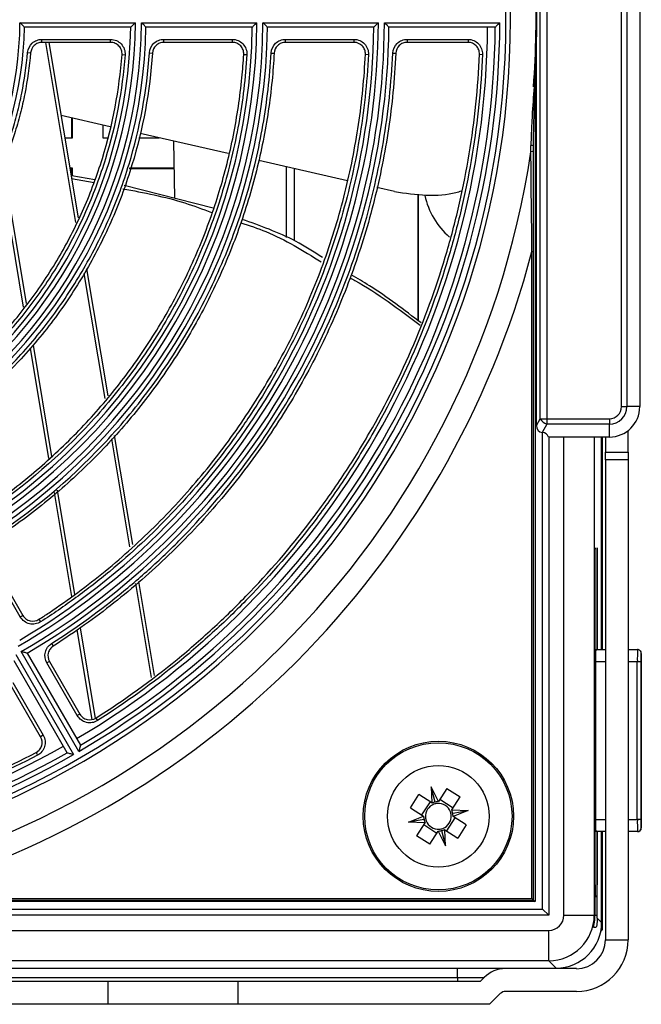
# Model space of a CAD drawing. Header units: millimetres. Extents: x 156 to 887, y -58 to 920.
# Tile 15 of 118: x 627 to 647, y 87 to 119. Entities that reach past the tile are written whole.
import ezdxf

# ---------------------------------------------------------------- set-up
doc = ezdxf.new("R2010")
doc.units = ezdxf.units.MM

msp = doc.modelspace()

# ---------------------------------------------------------------- linework, layer by layer
at = {"color": 7, "linetype": 'Continuous', "lineweight": 25}
for p, q in [((644.098, 106.304), (644.098, 132.601)), ((644.317, 132.601), (644.317, 106.304)), ((646.772, 106.701), (646.772, 132.205)), ((646.949, 132.205), (646.949, 106.701)), ((647.375, 132.205), (647.375, 106.701)), ((626.966, 119.352), (630.766, 119.352)), ((630.615, 119.202), (627.114, 119.202)), ((630.966, 119.352), (634.767, 119.352)), ((634.615, 119.202), (631.115, 119.202)), ((634.967, 119.352), (638.767, 119.352)), ((638.615, 119.202), (635.115, 119.202)), ((638.967, 119.352), (642.767, 119.352)), ((642.616, 119.202), (639.116, 119.202)), ((627.691, 118.704), (627.691, 118.804)), ((627.691, 118.804), (629.952, 118.804)), ((629.952, 118.704), (629.952, 118.804)), ((631.702, 118.704), (631.702, 118.804)), ((631.702, 118.804), (633.961, 118.804)), ((633.961, 118.704), (633.961, 118.804)), ((635.71, 118.804), (637.966, 118.804)), ((635.71, 118.704), (635.71, 118.804)), ((637.966, 118.704), (637.966, 118.804)), ((639.715, 118.804), (641.72, 118.804)), ((639.715, 118.804), (639.715, 118.704)), ((641.72, 118.804), (641.72, 118.704)), ((629.952, 118.704), (627.691, 118.704)), ((627.921, 118.704), (628.881, 112.921)), ((633.961, 118.704), (631.702, 118.704)), ((637.966, 118.704), (635.71, 118.704)), ((641.72, 118.704), (639.715, 118.704)), ((627.218, 118.37), (627.317, 118.361)), ((630.326, 118.301), (630.425, 118.293)), ((631.229, 118.36), (631.328, 118.354)), ((634.335, 118.307), (634.435, 118.301)), ((635.236, 118.354), (635.335, 118.349)), ((638.341, 118.311), (638.441, 118.306)), ((639.24, 118.35), (639.34, 118.346)), ((642.095, 118.313), (642.195, 118.309)), ((643.975, 106.083), (643.975, 118.035)), ((643.893, 117.237), (643.925, 117.235)), ((643.925, 117.235), (643.925, 90.394)), ((629.938, 115.927), (628.321, 116.296)), ((628.677, 115.558), (628.677, 116.214)), ((628.693, 115.558), (628.693, 116.211)), ((629.693, 115.983), (629.693, 115.558)), ((628.444, 115.558), (628.693, 115.558)), ((629.693, 115.558), (629.846, 115.558)), ((630.88, 115.558), (631.554, 115.558)), ((633.825, 115.04), (630.925, 115.701)), ((632.024, 115.45), (632.058, 113.569)), ((643.875, 90.444), (643.875, 115.299)), ((628.693, 114.558), (628.61, 114.558)), ((628.677, 114.534), (628.613, 114.534)), ((628.677, 114.31), (628.677, 114.534)), ((628.693, 114.307), (628.693, 114.558)), ((632.041, 114.534), (630.561, 114.534)), ((632.04, 114.558), (630.568, 114.558)), ((637.756, 114.142), (634.826, 114.811)), ((635.739, 112.275), (635.739, 114.603)), ((635.993, 114.545), (635.993, 112.171)), ((636.039, 114.534), (635.993, 114.534)), ((628.666, 114.219), (629.404, 114.091)), ((629.435, 114.177), (628.677, 114.31)), ((627.088, 109.981), (626.424, 113.983)), ((633.329, 113.246), (630.392, 113.992)), ((639.3, 113.79), (638.715, 113.923)), ((640.077, 109.529), (640.077, 113.703)), ((640.093, 109.518), (640.093, 113.701)), ((643.825, 111.812), (643.875, 111.812)), ((643.825, 90.494), (643.825, 111.812)), ((629.161, 111.238), (629.854, 107.063)), ((627.916, 104.994), (627.312, 108.631)), ((646.772, 106.701), (646.949, 106.701)), ((647.375, 106.701), (646.949, 106.701)), ((643.975, 106.083), (644.098, 106.304)), ((644.098, 106.304), (644.317, 106.304)), ((644.317, 106.128), (644.163, 105.851)), ((644.317, 106.304), (644.317, 106.128)), ((644.317, 106.304), (646.375, 106.304)), ((646.375, 106.128), (644.317, 106.128)), ((646.375, 106.304), (646.375, 106.128)), ((646.375, 105.701), (646.375, 106.128)), ((644.175, 105.851), (644.163, 105.851)), ((644.175, 90.144), (644.175, 105.851)), ((646.993, 105.201), (646.993, 105.914)), ((630.071, 105.752), (630.667, 102.16)), ((646.375, 105.701), (644.369, 105.701)), ((644.375, 105.701), (644.375, 89.944)), ((644.875, 89.944), (644.875, 105.701)), ((646.118, 98.697), (646.118, 105.701)), ((646.143, 98.697), (646.143, 105.701)), ((646.243, 105.701), (646.243, 105.201)), ((646.243, 105.201), (646.993, 105.201)), ((646.243, 104.949), (646.243, 105.201)), ((646.993, 105.201), (646.993, 104.949)), ((646.243, 104.949), (646.243, 89.135)), ((646.993, 104.949), (646.243, 104.949)), ((646.993, 104.949), (646.993, 89.135)), ((628.671, 100.443), (628.103, 103.871)), ((645.903, 102.047), (645.901, 102.047)), ((645.973, 102.047), (645.971, 102.047)), ((626.978, 99.771), (625.85, 101.726)), ((625.936, 101.776), (627.065, 99.821)), ((645.898, 101.647), (645.898, 89.947)), ((645.906, 90.947), (645.906, 101.647)), ((645.967, 101.647), (645.967, 98.697)), ((645.976, 98.697), (645.976, 101.647)), ((630.869, 100.942), (631.384, 97.844)), ((626.978, 99.771), (627.065, 99.821)), ((627.592, 99.694), (627.646, 99.609)), ((629.343, 96.395), (628.854, 99.344)), ((628.903, 95.34), (627.003, 98.631)), ((628.008, 98.895), (628.061, 98.811)), ((645.923, 98.697), (646.243, 98.697)), ((646.993, 98.697), (647.298, 98.697)), ((647.298, 98.697), (647.3, 98.697)), ((628.525, 95.296), (626.775, 98.327)), ((626.83, 98.531), (628.73, 95.24)), ((627.208, 98.577), (628.958, 95.546)), ((627.939, 98.307), (627.852, 98.257)), ((627.939, 98.307), (628.942, 96.57)), ((647.425, 98.572), (647.423, 98.572)), ((647.425, 92.822), (647.425, 98.572)), ((628.855, 96.52), (627.852, 98.257)), ((645.919, 98.297), (645.919, 93.097)), ((647.294, 93.097), (647.294, 98.297)), ((647.42, 98.297), (647.294, 98.297)), ((647.42, 98.297), (647.42, 93.097)), ((627.646, 95.822), (626.643, 97.559)), ((626.729, 97.609), (627.732, 95.872)), ((628.942, 96.57), (628.855, 96.52)), ((629.467, 96.441), (629.521, 96.357)), ((627.732, 95.872), (627.646, 95.822)), ((627.495, 95.302), (627.541, 95.214)), ((640.751, 93.69), (640.509, 94.173)), ((640.509, 94.173), (640.533, 93.643)), ((640.64, 93.673), (640.509, 94.173)), ((641.027, 94.119), (640.751, 93.69)), ((641.027, 94.119), (641.46, 93.84)), ((639.826, 93.486), (640.105, 93.919)), ((640.533, 93.643), (640.105, 93.919)), ((641.184, 93.411), (641.46, 93.84)), ((639.826, 93.486), (640.254, 93.21)), ((640.469, 93.685), (640.19, 93.252)), ((640.533, 93.643), (640.536, 93.642)), ((640.75, 93.688), (640.751, 93.69)), ((641.225, 93.476), (640.793, 93.755)), ((639.762, 93.014), (640.254, 93.21)), ((640.254, 93.21), (640.257, 93.209)), ((641.017, 92.719), (641.295, 93.152)), ((641.182, 93.409), (641.184, 93.411)), ((641.184, 93.411), (641.723, 93.39)), ((641.214, 93.303), (641.723, 93.39)), ((641.231, 93.193), (641.229, 93.195)), ((641.723, 93.39), (641.231, 93.193)), ((641.659, 92.918), (641.231, 93.193)), ((640.271, 93.101), (639.762, 93.014)), ((640.301, 92.992), (639.762, 93.014)), ((640.301, 92.992), (640.025, 92.564)), ((640.26, 92.928), (640.693, 92.649)), ((640.303, 92.995), (640.301, 92.992)), ((641.659, 92.918), (641.38, 92.485)), ((647.42, 93.097), (647.294, 93.097)), ((647.423, 92.822), (647.425, 92.822)), ((640.458, 92.285), (640.025, 92.564)), ((640.458, 92.285), (640.734, 92.713)), ((640.736, 92.716), (640.734, 92.713)), ((640.734, 92.713), (640.977, 92.231)), ((640.846, 92.731), (640.977, 92.231)), ((640.952, 92.761), (640.95, 92.762)), ((640.977, 92.231), (640.952, 92.761)), ((640.952, 92.761), (641.38, 92.485)), ((646.243, 92.697), (645.923, 92.697)), ((645.967, 92.697), (645.967, 90.947)), ((645.976, 89.947), (645.976, 92.697)), ((646.118, 89.702), (646.118, 92.697)), ((646.143, 89.461), (646.143, 92.697)), ((647.298, 92.697), (646.993, 92.697)), ((647.3, 92.697), (647.298, 92.697)), ((645.91, 90.547), (645.898, 90.547)), ((645.964, 90.547), (645.91, 90.547)), ((643.925, 90.394), (617.096, 90.394)), ((619.026, 90.444), (643.875, 90.444)), ((622.51, 90.494), (643.825, 90.494)), ((643.825, 90.494), (643.875, 90.444)), ((643.875, 90.444), (643.925, 90.394)), ((644.375, 89.944), (532.11, 89.944)), ((532.31, 90.144), (644.175, 90.144)), ((644.175, 90.144), (644.375, 89.944)), ((644.875, 89.944), (645.875, 89.944)), ((645.875, 89.944), (645.898, 89.922)), ((645.854, 89.547), (645.942, 89.547)), ((645.976, 89.844), (646.118, 89.702)), ((532.11, 89.444), (644.376, 89.444)), ((644.376, 88.444), (644.376, 89.444)), ((646.094, 89.438), (646.127, 89.438)), ((646.098, 89.461), (646.143, 89.461)), ((646.127, 89.438), (646.127, 89.461)), ((646.243, 89.135), (646.993, 89.135)), ((644.376, 88.444), (532.11, 88.444)), ((644.618, 88.202), (644.376, 88.444)), ((531.868, 88.202), (644.618, 88.202)), ((641.368, 88.183), (622.618, 88.183)), ((641.368, 87.89), (641.368, 88.183)), ((642.957, 88.183), (641.368, 88.183)), ((645.29, 88.183), (642.957, 88.183)), ((629.87, 87.758), (621.868, 87.758)), ((622.618, 87.89), (641.368, 87.89)), ((629.87, 87.008), (629.87, 87.758)), ((634.152, 87.758), (629.87, 87.758)), ((634.152, 87.008), (634.152, 87.758)), ((642.118, 87.758), (634.152, 87.758)), ((641.368, 87.89), (642.25, 87.89)), ((641.368, 87.89), (641.368, 87.758)), ((642.25, 87.89), (642.118, 87.758)), ((642.78, 87.36), (642.428, 87.008)), ((645.29, 87.433), (642.957, 87.433)), ((629.87, 87.008), (621.557, 87.008)), ((634.152, 87.008), (629.87, 87.008)), ((642.428, 87.008), (634.152, 87.008))]:
    msp.add_line(p, q, dxfattribs=at)
at = {"color": 8, "linetype": 'Continuous', "lineweight": 25}
for p, q in [((628.805, 112.77), (627.82, 118.704)), ((626.468, 114.329), (627.171, 110.095)), ((629.768, 106.968), (629.084, 111.086)), ((627.398, 108.728), (628.006, 105.064)), ((630.579, 102.082), (629.987, 105.646)), ((645.875, 105.701), (645.875, 89.944)), ((628.192, 103.945), (628.762, 100.506)), ((645.906, 101.647), (645.898, 101.647)), ((645.976, 101.647), (645.967, 101.647)), ((631.293, 97.778), (630.78, 100.871)), ((628.943, 99.415), (629.439, 96.428)), ((646.243, 98.297), (645.919, 98.297)), ((647.294, 98.297), (646.993, 98.297)), ((645.919, 93.097), (646.243, 93.097)), ((646.993, 93.097), (647.294, 93.097)), ((645.898, 90.947), (645.906, 90.947)), ((645.898, 89.947), (645.976, 89.947))]:
    msp.add_line(p, q, dxfattribs=at)
at = {"color": 8, "linetype": 'Continuous', "lineweight": 25, "flags": 128}
msp.add_lwpolyline([(647.423, 98.572), (647.422, 98.567), (647.422, 98.564)], dxfattribs=at)
at = {"color": 7, "linetype": 'Continuous', "lineweight": 25, "flags": 128}
msp.add_lwpolyline([(645.898, 89.922), (645.898, 89.925), (645.898, 89.928), (645.898, 89.931), (645.898, 89.935), (645.898, 89.938), (645.898, 89.941), (645.898, 89.944), (645.898, 89.947)], dxfattribs=at)
at = {"color": 7, "linetype": 'Continuous', "lineweight": 25}
for radius in [2.475, 2.425, 1.675]:
    msp.add_circle((640.743, 93.202), radius, dxfattribs=at)
for centre, radius, start, end in [((614.867, 119.452), 28.25, 199.674, 160.326), ((614.867, 119.452), 28.1, 199.727, 160.273), ((614.867, 119.452), 29.111, 355.6364, 4.3636), ((614.867, 119.452), 29.093, 355.6364, 2.6083), ((614.867, 119.452), 12.1, 300.4735, 359.5265), ((614.867, 119.452), 12.25, 301.1694, 358.8306), ((614.867, 119.452), 15.9, 300.3604, 359.6396), ((614.867, 119.452), 15.75, 300.9095, 359.0905), ((614.867, 119.452), 16.1, 300.3559, 359.6441), ((614.867, 119.452), 16.25, 300.8815, 359.1185), ((614.867, 119.452), 19.9, 300.2879, 359.7121), ((614.867, 119.452), 19.75, 300.7253, 359.2747), ((614.867, 119.452), 20.1, 300.2851, 359.7149), ((614.867, 119.452), 20.25, 300.7074, 359.2926), ((614.867, 119.452), 23.9, 300.2397, 359.7603), ((614.867, 119.452), 23.75, 300.6031, 359.3969), ((614.867, 119.452), 24.1, 300.2377, 359.7623), ((614.867, 119.452), 24.25, 300.5907, 359.4093), ((614.867, 119.452), 27.5, 300.5209, 359.4791), ((614.867, 119.452), 27.9, 300.2054, 359.7946), ((614.867, 119.452), 27.75, 300.5162, 359.4838), ((614.867, 119.452), 29.143, 355.6364, 357.2127), ((643.823, 115.129), 0.178, 72.9542, 100.3939), ((614.867, 119.452), 29.25, 278.5682, 351.4436), ((643.823, 114.938), 0.166, 71.6648, 101.2923), ((642.743, 114.183), 2.5, 192.0014, 229.1753), ((614.867, 119.452), 29.949, 284.7856, 345.2211), ((646.375, 106.701), 0.396, 270, 0), ((646.375, 106.701), 0.573, 270, 0), ((646.375, 106.701), 1, 270, 0), ((644.401, 106.455), 0.338, 206.4747, 255.616), ((644.175, 105.651), 0.2, 14.4775, 90), ((657.36, 101.747), 11.462, 178.5002, 180.4998), ((634.444, 101.747), 11.462, 359.5002, 1.4998), ((657.429, 101.747), 11.462, 178.5002, 180.4998), ((634.514, 101.747), 11.462, 359.5002, 1.4998), ((657.381, 98.397), 11.462, 178.5002, 180.4998), ((658.756, 98.397), 11.462, 178.5002, 180.4998), ((647.298, 98.572), 0.125, 359.9989, 89.9989), ((647.3, 98.572), 0.125, 359.9989, 89.9989), ((660.921, 98.339), 13.501, 179.0441, 180.176), ((614.867, 119.452), 27.5, 240.5209, 299.4791), ((614.867, 119.452), 27.9, 240.2054, 299.7946), ((614.867, 119.452), 27.75, 240.5162, 299.4838), ((640.743, 93.202), 0.426, 109.9621, 184.4443), ((640.743, 93.202), 0.426, 94.4443, 109.9621), ((640.743, 93.202), 0.426, 19.9621, 94.4443), ((640.743, 93.202), 0.426, 184.4443, 199.9621), ((640.743, 93.202), 0.426, 289.9621, 4.4443), ((640.743, 93.202), 0.425, 4.4443, 19.9621), ((640.743, 93.202), 0.426, 199.9621, 274.4443), ((640.743, 93.202), 0.426, 274.4443, 289.9621), ((657.381, 92.997), 11.462, 179.5002, 181.4998), ((658.756, 92.997), 11.462, 179.5002, 181.4998), ((647.298, 92.822), 0.125, 270.0011, 0.0011), ((647.3, 92.822), 0.125, 270.0011, 0.0011), ((663.923, 93.064), 16.503, 179.8837, 180.743), ((657.368, 90.847), 11.462, 179.5002, 181.4998), ((634.506, 90.847), 11.462, 358.5002, 0.4998), ((601.533, 89.946), 44.443, 359.8674, 0.0009), ((645.29, 89.135), 0.953, 270, 0), ((645.29, 89.135), 1.703, 270, 0), ((642.957, 87.183), 1, 90, 135), ((642.957, 87.183), 0.25, 90, 135)]:
    msp.add_arc(centre, radius, start, end, dxfattribs=at)
at = {"color": 8, "linetype": 'Continuous', "lineweight": 25}
msp.add_arc((647.814, 92.851), 0.392, 180.1683, 184.1884, dxfattribs=at)
at = {"color": 7, "linetype": 'Continuous', "lineweight": 25}
for centre, major_axis, ratio, start_param, end_param in [((644.261, 106.204), (0.184, 0.332), 0.658342, 2.270614, 3.491501), ((640.723, 93.201), (0.479, 0.022), 0.999185, 1.700326, 1.927168), ((640.76, 93.211), (0.427, 0.215), 0.999185, 1.127005, 1.359994), ((640.736, 93.22), (-0.178, 0.445), 0.999185, 1.214424, 1.441266), ((640.743, 93.221), (0.019, 0.477), 0.999185, 4.923191, 5.15618), ((640.75, 93.184), (-0.178, 0.445), 0.999185, 4.356017, 4.582859), ((640.742, 93.183), (0.019, 0.477), 0.999185, 1.781599, 2.014588), ((640.725, 93.193), (0.427, 0.215), 0.999185, 4.268598, 4.501587), ((640.762, 93.203), (0.479, 0.022), 0.999185, 4.841919, 5.068761), ((644.375, 89.944), (1.061, 1.061), 0.999975, 3.927029, 5.497749), ((644.375, 89.944), (0.354, -0.354), 0.999924, 5.497825, 7.068545), ((644.618, 89.702), (1.061, -1.061), 0.999924, 5.497825, 7.068545)]:
    msp.add_ellipse(centre, major_axis=major_axis, ratio=ratio, start_param=start_param, end_param=end_param, dxfattribs=at)
for points, knots in [([(643.975, 118.035), (643.975, 118.271), (643.977, 118.507), (643.98, 118.98), (643.981, 119.216), (643.981, 119.688), (643.98, 119.924), (643.977, 120.397), (643.975, 120.633), (643.975, 120.869)], [0, 0, 0, 0, 0.25, 0.25, 0.5, 0.5, 0.75, 0.75, 1, 1, 1, 1]), ([(627.114, 119.202), (627.114, 119.202), (627.108, 119.208), (627.089, 119.227), (627.076, 119.241), (627.033, 119.284), (627, 119.318), (626.966, 119.352)], [0, 0, 0, 0, 0.25, 0.25, 0.5, 0.5, 1, 1, 1, 1]), ([(630.615, 119.202), (630.615, 119.202), (630.621, 119.208), (630.641, 119.228), (630.654, 119.241), (630.698, 119.284), (630.733, 119.318), (630.766, 119.352)], [0, 0, 0, 0, 0.25, 0.25, 0.5, 0.5, 1, 1, 1, 1]), ([(631.115, 119.202), (631.115, 119.202), (631.109, 119.208), (631.09, 119.227), (631.077, 119.241), (631.034, 119.284), (631, 119.318), (630.966, 119.352)], [0, 0, 0, 0, 0.25, 0.25, 0.5, 0.5, 1, 1, 1, 1]), ([(634.615, 119.202), (634.615, 119.202), (634.621, 119.208), (634.641, 119.228), (634.654, 119.241), (634.698, 119.284), (634.733, 119.318), (634.767, 119.352)], [0, 0, 0, 0, 0.25, 0.25, 0.5, 0.5, 1, 1, 1, 1]), ([(635.115, 119.202), (635.115, 119.202), (635.109, 119.208), (635.09, 119.227), (635.077, 119.241), (635.034, 119.284), (635, 119.318), (634.967, 119.352)], [0, 0, 0, 0, 0.25, 0.25, 0.5, 0.5, 1, 1, 1, 1]), ([(638.615, 119.202), (638.615, 119.202), (638.622, 119.208), (638.641, 119.228), (638.655, 119.241), (638.699, 119.284), (638.733, 119.318), (638.767, 119.352)], [0, 0, 0, 0, 0.25, 0.25, 0.5, 0.5, 1, 1, 1, 1]), ([(639.116, 119.202), (639.116, 119.202), (639.11, 119.208), (639.09, 119.227), (639.077, 119.241), (639.034, 119.284), (639, 119.318), (638.967, 119.352)], [0, 0, 0, 0, 0.25, 0.25, 0.5, 0.5, 1, 1, 1, 1]), ([(642.616, 119.202), (642.616, 119.202), (642.622, 119.208), (642.642, 119.228), (642.655, 119.241), (642.699, 119.284), (642.733, 119.318), (642.767, 119.352)], [0, 0, 0, 0, 0.25, 0.25, 0.5, 0.5, 1, 1, 1, 1]), ([(627.218, 118.37), (627.228, 118.488), (627.283, 118.6), (627.413, 118.719), (627.464, 118.75), (627.574, 118.793), (627.632, 118.804), (627.691, 118.804)], [0, 0, 0, 0, 0.5, 0.5, 0.75, 0.75, 1, 1, 1, 1]), ([(629.952, 118.804), (630.018, 118.804), (630.083, 118.79), (630.201, 118.738), (630.256, 118.699), (630.344, 118.604), (630.379, 118.547), (630.422, 118.424), (630.43, 118.359), (630.425, 118.293)], [0, 0, 0, 0, 0.25, 0.25, 0.5, 0.5, 0.75, 0.75, 1, 1, 1, 1]), ([(631.229, 118.36), (631.237, 118.48), (631.291, 118.594), (631.422, 118.716), (631.473, 118.749), (631.584, 118.792), (631.642, 118.804), (631.702, 118.804)], [0, 0, 0, 0, 0.5, 0.5, 0.75, 0.75, 1, 1, 1, 1]), ([(633.961, 118.804), (634.026, 118.804), (634.09, 118.79), (634.208, 118.739), (634.262, 118.701), (634.35, 118.608), (634.385, 118.552), (634.429, 118.431), (634.439, 118.366), (634.435, 118.301)], [0, 0, 0, 0, 0.25, 0.25, 0.5, 0.5, 0.75, 0.75, 1, 1, 1, 1]), ([(635.236, 118.354), (635.242, 118.475), (635.296, 118.591), (635.427, 118.715), (635.478, 118.748), (635.59, 118.792), (635.649, 118.804), (635.71, 118.804)], [0, 0, 0, 0, 0.5, 0.5, 0.75, 0.75, 1, 1, 1, 1]), ([(637.966, 118.804), (638.031, 118.804), (638.095, 118.79), (638.212, 118.74), (638.266, 118.702), (638.354, 118.61), (638.389, 118.555), (638.434, 118.434), (638.444, 118.37), (638.441, 118.306)], [0, 0, 0, 0, 0.25, 0.25, 0.5, 0.5, 0.75, 0.75, 1, 1, 1, 1]), ([(639.24, 118.35), (639.246, 118.472), (639.3, 118.589), (639.43, 118.714), (639.482, 118.747), (639.594, 118.792), (639.654, 118.804), (639.715, 118.804)], [0, 0, 0, 0, 0.5, 0.5, 0.75, 0.75, 1, 1, 1, 1]), ([(641.72, 118.804), (641.785, 118.804), (641.849, 118.79), (641.965, 118.741), (642.019, 118.703), (642.107, 118.612), (642.142, 118.556), (642.187, 118.437), (642.197, 118.373), (642.195, 118.309)], [0, 0, 0, 0, 0.25, 0.25, 0.5, 0.5, 0.75, 0.75, 1, 1, 1, 1]), ([(627.691, 118.704), (627.644, 118.704), (627.598, 118.695), (627.512, 118.661), (627.472, 118.637), (627.369, 118.543), (627.325, 118.455), (627.317, 118.361)], [0, 0, 0, 0, 0.25, 0.25, 0.5, 0.5, 1, 1, 1, 1]), ([(630.326, 118.301), (630.33, 118.353), (630.323, 118.404), (630.289, 118.501), (630.262, 118.546), (630.192, 118.621), (630.149, 118.652), (630.055, 118.693), (630.004, 118.704), (629.952, 118.704)], [0, 0, 0, 0, 0.25, 0.25, 0.5, 0.5, 0.75, 0.75, 1, 1, 1, 1]), ([(631.702, 118.704), (631.655, 118.704), (631.609, 118.695), (631.521, 118.66), (631.481, 118.635), (631.378, 118.539), (631.335, 118.448), (631.328, 118.354)], [0, 0, 0, 0, 0.25, 0.25, 0.5, 0.5, 1, 1, 1, 1]), ([(634.335, 118.307), (634.338, 118.358), (634.331, 118.409), (634.296, 118.505), (634.268, 118.549), (634.199, 118.623), (634.156, 118.653), (634.063, 118.693), (634.012, 118.704), (633.961, 118.704)], [0, 0, 0, 0, 0.25, 0.25, 0.5, 0.5, 0.75, 0.75, 1, 1, 1, 1]), ([(635.71, 118.704), (635.662, 118.704), (635.615, 118.695), (635.527, 118.659), (635.486, 118.634), (635.383, 118.536), (635.341, 118.444), (635.335, 118.349)], [0, 0, 0, 0, 0.25, 0.25, 0.5, 0.5, 1, 1, 1, 1]), ([(638.341, 118.311), (638.343, 118.362), (638.336, 118.412), (638.3, 118.507), (638.273, 118.551), (638.169, 118.66), (638.069, 118.704), (637.966, 118.704)], [0, 0, 0, 0, 0.25, 0.25, 0.5, 0.5, 1, 1, 1, 1]), ([(639.715, 118.704), (639.667, 118.704), (639.619, 118.695), (639.531, 118.659), (639.49, 118.633), (639.387, 118.534), (639.344, 118.442), (639.34, 118.346)], [0, 0, 0, 0, 0.25, 0.25, 0.5, 0.5, 1, 1, 1, 1]), ([(642.095, 118.313), (642.097, 118.364), (642.089, 118.414), (642.053, 118.509), (642.026, 118.552), (641.922, 118.661), (641.822, 118.704), (641.72, 118.704)], [0, 0, 0, 0, 0.25, 0.25, 0.5, 0.5, 1, 1, 1, 1]), ([(621.979, 109.297), (622.723, 109.818), (623.397, 110.41), (624.307, 111.402), (624.593, 111.75), (624.996, 112.298), (625.125, 112.485), (625.372, 112.863), (625.49, 113.055), (626.051, 114.027), (626.414, 114.847), (626.755, 115.926), (626.818, 116.145), (626.931, 116.584), (626.981, 116.804), (627.114, 117.47), (627.178, 117.918), (627.218, 118.37)], [0, 0, 0, 0, 0.25, 0.25, 0.375, 0.375, 0.4375, 0.4375, 0.5, 0.5, 0.75, 0.75, 0.8125, 0.8125, 0.875, 0.875, 1, 1, 1, 1]), ([(627.317, 118.361), (627.277, 117.906), (627.213, 117.456), (627.08, 116.787), (627.029, 116.566), (626.916, 116.124), (626.853, 115.904), (626.51, 114.819), (626.147, 113.994), (625.471, 112.821), (625.223, 112.44), (624.683, 111.703), (624.394, 111.35), (623.778, 110.676), (623.452, 110.357), (622.768, 109.758), (622.411, 109.477), (622.036, 109.215)], [0, 0, 0, 0, 0.125, 0.125, 0.1875, 0.1875, 0.25, 0.25, 0.5, 0.5, 0.625, 0.625, 0.75, 0.75, 0.875, 0.875, 1, 1, 1, 1]), ([(623.593, 106.64), (624.558, 107.297), (625.435, 108.052), (626.424, 109.116), (626.616, 109.336), (626.988, 109.784), (627.525, 110.47), (627.999, 111.194), (628.576, 112.193), (628.837, 112.709), (629.303, 113.775), (629.507, 114.324), (630.024, 115.997), (630.239, 117.137), (630.326, 118.301)], [0, 0, 0, 0, 0.25, 0.25, 0.3125, 0.3125, 0.375, 0.5, 0.5, 0.625, 0.625, 0.75, 0.75, 1, 1, 1, 1]), ([(630.425, 118.293), (630.338, 117.12), (630.121, 115.976), (629.693, 114.584), (629.599, 114.308), (629.396, 113.758), (629.285, 113.485), (628.934, 112.678), (628.671, 112.158), (628.089, 111.15), (627.771, 110.664), (627.252, 109.959), (627.071, 109.728), (626.697, 109.276), (626.503, 109.054), (625.507, 107.981), (624.622, 107.22), (623.649, 106.557)], [0, 0, 0, 0, 0.25, 0.25, 0.3125, 0.3125, 0.375, 0.375, 0.5, 0.5, 0.625, 0.625, 0.6875, 0.6875, 0.75, 0.75, 1, 1, 1, 1]), ([(623.993, 105.828), (625.039, 106.528), (625.987, 107.336), (627.053, 108.475), (627.261, 108.71), (627.663, 109.192), (627.857, 109.44), (628.416, 110.194), (628.758, 110.715), (629.38, 111.793), (629.661, 112.35), (630.035, 113.213), (630.152, 113.506), (630.368, 114.094), (630.467, 114.39), (630.92, 115.881), (631.145, 117.104), (631.229, 118.36)], [0, 0, 0, 0, 0.25, 0.25, 0.3125, 0.3125, 0.375, 0.375, 0.5, 0.5, 0.625, 0.625, 0.6875, 0.6875, 0.75, 0.75, 1, 1, 1, 1]), ([(631.328, 118.354), (631.244, 117.092), (631.018, 115.862), (630.564, 114.365), (630.465, 114.067), (630.248, 113.476), (630.13, 113.182), (629.755, 112.315), (629.473, 111.755), (628.848, 110.671), (628.506, 110.148), (627.758, 109.137), (627.352, 108.649), (626.057, 107.263), (625.099, 106.449), (624.049, 105.745)], [0, 0, 0, 0, 0.25, 0.25, 0.3125, 0.3125, 0.375, 0.375, 0.5, 0.5, 0.625, 0.625, 0.75, 0.75, 1, 1, 1, 1]), ([(625.593, 103.165), (625.629, 103.189), (625.665, 103.213), (626.232, 103.591), (626.745, 103.972), (627.732, 104.782), (628.205, 105.211), (629.108, 106.113), (629.537, 106.587), (630.347, 107.573), (630.727, 108.087), (631.437, 109.148), (631.765, 109.696), (632.367, 110.822), (632.64, 111.399), (633.128, 112.579), (633.344, 113.18), (633.714, 114.402), (633.869, 115.021), (634.118, 116.273), (634.212, 116.905), (634.3, 117.795), (634.32, 118.051), (634.335, 118.307)], [0.3426848, 0.3426848, 0.3426848, 0.3426848, 0.34375, 0.34375, 0.359375, 0.359375, 0.375, 0.375, 0.390625, 0.390625, 0.40625, 0.40625, 0.421875, 0.421875, 0.4375, 0.4375, 0.453125, 0.453125, 0.46875, 0.46875, 0.484375, 0.484375, 0.4906495, 0.4906495, 0.4906495, 0.4906495]), ([(634.435, 118.301), (634.39, 117.536), (634.301, 116.78), (634.035, 115.284), (633.86, 114.543), (633.53, 113.445), (633.409, 113.082), (633.147, 112.367), (633.007, 112.015), (632.556, 110.973), (632.217, 110.299), (631.46, 108.99), (631.043, 108.355), (630.358, 107.435), (630.121, 107.135), (629.632, 106.554), (629.38, 106.271), (628.083, 104.897), (626.927, 103.924), (625.648, 103.081)], [0, 0, 0, 0, 0.125, 0.125, 0.25, 0.25, 0.3125, 0.3125, 0.375, 0.375, 0.5, 0.5, 0.625, 0.625, 0.6875, 0.6875, 0.75, 0.75, 1, 1, 1, 1]), ([(626.002, 102.361), (627.352, 103.241), (628.58, 104.266), (630.241, 106.021), (630.755, 106.634), (631.704, 107.91), (632.141, 108.574), (632.737, 109.608), (632.926, 109.959), (633.284, 110.674), (633.454, 111.04), (633.929, 112.148), (634.2, 112.898), (634.651, 114.42), (634.831, 115.192), (635.102, 116.756), (635.192, 117.55), (635.236, 118.354)], [0, 0, 0, 0, 0.25, 0.25, 0.375, 0.375, 0.5, 0.5, 0.5625, 0.5625, 0.625, 0.625, 0.75, 0.75, 0.875, 0.875, 1, 1, 1, 1]), ([(635.335, 118.349), (635.319, 118.046), (635.296, 117.744), (635.201, 116.775), (635.102, 116.111), (634.84, 114.795), (634.677, 114.143), (634.288, 112.86), (634.061, 112.227), (633.548, 110.988), (633.261, 110.381), (632.629, 109.197), (632.283, 108.621), (631.538, 107.506), (631.138, 106.966), (630.287, 105.929), (629.836, 105.432), (628.887, 104.483), (628.389, 104.032), (627.352, 103.181), (626.813, 102.781), (626.189, 102.364), (626.123, 102.32), (626.056, 102.277)], [0.5085685, 0.5085685, 0.5085685, 0.5085685, 0.515625, 0.515625, 0.53125, 0.53125, 0.546875, 0.546875, 0.5625, 0.5625, 0.578125, 0.578125, 0.59375, 0.59375, 0.609375, 0.609375, 0.625, 0.625, 0.640625, 0.640625, 0.65625, 0.65625, 0.6580987, 0.6580987, 0.6580987, 0.6580987]), ([(627.592, 99.694), (627.703, 99.765), (627.814, 99.838), (628.563, 100.338), (629.182, 100.797), (630.371, 101.773), (630.941, 102.29), (632.029, 103.378), (632.546, 103.948), (633.522, 105.137), (633.981, 105.756), (634.835, 107.035), (635.231, 107.695), (635.956, 109.051), (636.285, 109.748), (636.874, 111.169), (637.134, 111.894), (637.58, 113.366), (637.767, 114.113), (638.067, 115.621), (638.18, 116.383), (638.294, 117.535), (638.322, 117.923), (638.341, 118.311)], [0.3410661, 0.3410661, 0.3410661, 0.3410661, 0.34375, 0.34375, 0.359375, 0.359375, 0.375, 0.375, 0.390625, 0.390625, 0.40625, 0.40625, 0.421875, 0.421875, 0.4375, 0.4375, 0.453125, 0.453125, 0.46875, 0.46875, 0.484375, 0.484375, 0.4922681, 0.4922681, 0.4922681, 0.4922681]), ([(638.441, 118.306), (638.395, 117.365), (638.294, 116.434), (638.059, 115.049), (637.967, 114.589), (637.755, 113.674), (637.635, 113.218), (637.238, 111.87), (636.921, 110.995), (636.189, 109.289), (635.773, 108.459), (635.074, 107.247), (634.828, 106.849), (634.31, 106.065), (634.04, 105.68), (633.2, 104.558), (632.599, 103.848), (631.319, 102.504), (630.64, 101.869), (629.56, 100.975), (629.189, 100.687), (628.43, 100.131), (628.042, 99.864), (627.646, 99.609)], [0, 0, 0, 0, 0.125, 0.125, 0.1875, 0.1875, 0.25, 0.25, 0.375, 0.375, 0.5, 0.5, 0.5625, 0.5625, 0.625, 0.625, 0.75, 0.75, 0.875, 0.875, 0.9375, 0.9375, 1, 1, 1, 1]), ([(628.008, 98.895), (628.833, 99.423), (629.623, 99.997), (630.752, 100.927), (631.119, 101.248), (631.836, 101.914), (632.185, 102.259), (633.193, 103.316), (633.819, 104.055), (634.976, 105.602), (635.509, 106.41), (636.239, 107.672), (636.47, 108.102), (636.908, 108.978), (637.113, 109.421), (637.685, 110.761), (638.012, 111.672), (638.555, 113.527), (638.771, 114.471), (639.012, 115.913), (639.078, 116.398), (639.181, 117.372), (639.218, 117.861), (639.24, 118.35)], [0, 0, 0, 0, 0.125, 0.125, 0.1875, 0.1875, 0.25, 0.25, 0.375, 0.375, 0.5, 0.5, 0.5625, 0.5625, 0.625, 0.625, 0.75, 0.75, 0.875, 0.875, 0.9375, 0.9375, 1, 1, 1, 1]), ([(639.34, 118.346), (639.321, 117.913), (639.29, 117.481), (639.169, 116.253), (639.051, 115.459), (638.738, 113.886), (638.543, 113.108), (638.078, 111.573), (637.807, 110.818), (637.193, 109.336), (636.85, 108.61), (636.095, 107.196), (635.682, 106.508), (634.791, 105.175), (634.313, 104.53), (633.296, 103.291), (632.757, 102.696), (631.623, 101.562), (631.028, 101.023), (629.789, 100.006), (629.144, 99.528), (628.34, 98.99), (628.201, 98.9), (628.061, 98.811)], [0.5071895, 0.5071895, 0.5071895, 0.5071895, 0.515625, 0.515625, 0.53125, 0.53125, 0.546875, 0.546875, 0.5625, 0.5625, 0.578125, 0.578125, 0.59375, 0.59375, 0.609375, 0.609375, 0.625, 0.625, 0.640625, 0.640625, 0.65625, 0.65625, 0.6594776, 0.6594776, 0.6594776, 0.6594776]), ([(629.467, 96.441), (630.398, 97.031), (631.288, 97.676), (632.566, 98.722), (632.981, 99.084), (633.784, 99.827), (634.172, 100.21), (635.301, 101.389), (636.004, 102.216), (636.984, 103.521), (637.456, 104.19), (637.899, 104.883), (638.188, 105.35), (638.329, 105.586), (639.017, 106.777), (639.504, 107.753), (640.357, 109.752), (640.723, 110.775), (641.181, 112.344), (641.319, 112.873), (641.562, 113.943), (641.668, 114.485), (641.936, 116.115), (642.049, 117.212), (642.095, 118.313)], [0, 0, 0, 0, 0.125, 0.125, 0.1875, 0.1875, 0.25, 0.25, 0.375, 0.375, 0.4375, 0.46875, 0.46875, 0.5, 0.5, 0.625, 0.625, 0.75, 0.75, 0.8125, 0.8125, 0.875, 0.875, 1, 1, 1, 1]), ([(642.195, 118.309), (642.149, 117.204), (642.036, 116.107), (641.767, 114.473), (641.661, 113.929), (641.417, 112.855), (641.279, 112.324), (640.82, 110.748), (640.452, 109.721), (639.596, 107.714), (639.107, 106.734), (638.417, 105.538), (638.275, 105.301), (637.985, 104.832), (637.54, 104.136), (637.067, 103.465), (636.083, 102.155), (635.377, 101.324), (634.244, 100.14), (633.854, 99.756), (633.048, 99.01), (632.632, 98.647), (631.349, 97.596), (630.455, 96.949), (629.521, 96.357)], [0, 0, 0, 0, 0.125, 0.125, 0.1875, 0.1875, 0.25, 0.25, 0.375, 0.375, 0.5, 0.5, 0.53125, 0.53125, 0.5625, 0.625, 0.625, 0.75, 0.75, 0.8125, 0.8125, 0.875, 0.875, 1, 1, 1, 1]), ([(643.893, 117.237), (643.869, 116.915), (643.848, 116.592), (643.82, 116.108), (643.812, 115.947), (643.798, 115.625), (643.792, 115.464), (643.791, 115.304)], [0, 0, 0, 0, 0.5, 0.5, 0.75, 0.75, 1, 1, 1, 1]), ([(643.875, 115.299), (643.875, 115.46), (643.878, 115.621), (643.885, 115.944), (643.889, 116.105), (643.903, 116.589), (643.913, 116.912), (643.925, 117.235)], [0, 0, 0, 0, 0.25, 0.25, 0.5, 0.5, 1, 1, 1, 1]), ([(643.791, 115.1), (643.791, 115.133), (643.791, 115.166), (643.791, 115.199), (643.791, 115.234), (643.791, 115.269), (643.791, 115.304)], [0, 0, 0, 0, 0.0002000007, 0.0002000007, 0.0002000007, 0.0004109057, 0.0004109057, 0.0004109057, 0.0004109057]), ([(643.825, 111.812), (643.818, 112.363), (643.812, 112.912), (643.8, 114.009), (643.795, 114.556), (643.791, 115.1)], [0, 0, 0, 0, 0.5, 0.5, 1, 1, 1, 1]), ([(630.358, 113.883), (631.046, 113.753), (632.038, 113.564), (632.981, 113.212), (633.27, 113.104)], [0, 0, 0, 0, 0.694251, 1, 1, 1, 1]), ([(639.3, 113.79), (639.649, 113.738), (640.347, 113.635), (641.126, 113.692), (641.449, 113.794), (641.514, 113.815)], [0, 0, 0, 0, 0.443828, 0.886534, 1, 1, 1, 1]), ([(634.235, 112.762), (634.514, 112.671), (635.452, 112.364), (636.292, 111.84), (636.882, 111.472)], [0, 0, 0, 0, 0.297508, 1, 1, 1, 1]), ([(636.932, 111.614), (636.639, 111.802), (635.81, 112.332), (634.88, 112.661), (634.278, 112.873)], [0, 0, 0, 0, 0.35354, 1, 1, 1, 1]), ([(640.173, 109.46), (639.619, 109.886), (638.878, 110.455), (638.074, 110.928), (637.872, 111.047)], [0, 0, 0, 0, 0.748304, 1, 1, 1, 1]), ([(637.837, 110.947), (637.889, 110.919), (638.705, 110.474), (639.449, 109.912), (640.144, 109.385)], [0, 0, 0, 0, 0.0638064, 1, 1, 1, 1]), ([(627.646, 99.609), (627.592, 99.574), (627.531, 99.551), (627.405, 99.53), (627.339, 99.532), (627.215, 99.562), (627.156, 99.59), (627.053, 99.667), (627.01, 99.715), (626.978, 99.771)], [0, 0, 0, 0, 0.25, 0.25, 0.5, 0.5, 0.75, 0.75, 1, 1, 1, 1]), ([(627.065, 99.821), (627.09, 99.777), (627.124, 99.739), (627.205, 99.678), (627.252, 99.656), (627.399, 99.621), (627.506, 99.638), (627.592, 99.694)], [0, 0, 0, 0, 0.25, 0.25, 0.5, 0.5, 1, 1, 1, 1]), ([(627.208, 98.577), (627.208, 98.577), (627.2, 98.579), (627.173, 98.586), (627.155, 98.591), (627.096, 98.606), (627.049, 98.619), (627.003, 98.631)], [0, 0, 0, 0, 0.25, 0.25, 0.5, 0.5, 1, 1, 1, 1]), ([(627.852, 98.257), (627.791, 98.363), (627.773, 98.49), (627.816, 98.666), (627.842, 98.722), (627.912, 98.82), (627.956, 98.862), (628.008, 98.895)], [0, 0, 0, 0, 0.5, 0.5, 0.75, 0.75, 1, 1, 1, 1]), ([(628.061, 98.811), (628.021, 98.785), (627.986, 98.752), (627.931, 98.674), (627.91, 98.63), (627.877, 98.491), (627.891, 98.39), (627.939, 98.307)], [0, 0, 0, 0, 0.25, 0.25, 0.5, 0.5, 1, 1, 1, 1]), ([(629.521, 96.357), (629.466, 96.322), (629.405, 96.299), (629.28, 96.279), (629.215, 96.281), (629.091, 96.312), (629.032, 96.339), (628.93, 96.416), (628.887, 96.464), (628.855, 96.52)], [0, 0, 0, 0, 0.25, 0.25, 0.5, 0.5, 0.75, 0.75, 1, 1, 1, 1]), ([(628.942, 96.57), (628.967, 96.526), (629.001, 96.488), (629.081, 96.428), (629.128, 96.405), (629.274, 96.37), (629.381, 96.387), (629.467, 96.441)], [0, 0, 0, 0, 0.25, 0.25, 0.5, 0.5, 1, 1, 1, 1]), ([(627.495, 95.302), (627.54, 95.326), (627.579, 95.358), (627.643, 95.436), (627.667, 95.482), (627.709, 95.626), (627.696, 95.734), (627.646, 95.822)], [0, 0, 0, 0, 0.25, 0.25, 0.5, 0.5, 1, 1, 1, 1]), ([(627.732, 95.872), (627.764, 95.816), (627.785, 95.754), (627.8, 95.628), (627.795, 95.563), (627.759, 95.441), (627.729, 95.383), (627.648, 95.284), (627.598, 95.244), (627.541, 95.214)], [0, 0, 0, 0, 0.25, 0.25, 0.5, 0.5, 0.75, 0.75, 1, 1, 1, 1]), ([(628.958, 95.546), (628.958, 95.546), (628.956, 95.537), (628.948, 95.51), (628.944, 95.492), (628.928, 95.433), (628.916, 95.386), (628.903, 95.34)], [0, 0, 0, 0, 0.25, 0.25, 0.5, 0.5, 1, 1, 1, 1]), ([(627.541, 95.214), (626.561, 94.701), (625.554, 94.25), (624.005, 93.666), (623.481, 93.486), (622.429, 93.16), (621.9, 93.014), (620.306, 92.624), (619.233, 92.429), (617.066, 92.167), (615.973, 92.1), (614.593, 92.1), (614.316, 92.104), (613.765, 92.121), (613.49, 92.133), (612.668, 92.183), (612.122, 92.233), (610.496, 92.429), (609.423, 92.625), (607.831, 93.015), (607.304, 93.161), (606.254, 93.485), (605.732, 93.665), (604.18, 94.25), (603.173, 94.701), (602.193, 95.214)], [0, 0, 0, 0, 0.125, 0.125, 0.1875, 0.1875, 0.25, 0.25, 0.375, 0.375, 0.5, 0.5, 0.53125, 0.53125, 0.5625, 0.5625, 0.625, 0.625, 0.75, 0.75, 0.8125, 0.8125, 0.875, 0.875, 1, 1, 1, 1]), ([(602.239, 95.302), (603.216, 94.792), (604.219, 94.342), (605.764, 93.759), (606.285, 93.581), (607.33, 93.257), (607.855, 93.112), (609.441, 92.724), (610.509, 92.529), (612.13, 92.332), (612.673, 92.283), (613.492, 92.233), (613.765, 92.221), (614.314, 92.204), (614.59, 92.2), (615.965, 92.2), (617.054, 92.266), (619.212, 92.527), (620.281, 92.721), (621.869, 93.109), (622.396, 93.255), (623.444, 93.579), (623.966, 93.758), (625.512, 94.341), (626.518, 94.792), (627.495, 95.302)], [0, 0, 0, 0, 0.125, 0.125, 0.1875, 0.1875, 0.25, 0.25, 0.375, 0.375, 0.4375, 0.4375, 0.46875, 0.46875, 0.5, 0.5, 0.625, 0.625, 0.75, 0.75, 0.8125, 0.8125, 0.875, 0.875, 1, 1, 1, 1]), ([(628.525, 95.296), (628.525, 95.296), (628.533, 95.293), (628.56, 95.286), (628.578, 95.281), (628.638, 95.265), (628.684, 95.252), (628.73, 95.24)], [0, 0, 0, 0, 0.25, 0.25, 0.5, 0.5, 1, 1, 1, 1]), ([(645.854, 89.547), (645.854, 89.547), (645.856, 89.557), (645.864, 89.594), (645.869, 89.621), (645.887, 89.724), (645.898, 89.82), (645.898, 89.922)], [0, 0, 0, 0, 0.25, 0.25, 0.5, 0.5, 1, 1, 1, 1]), ([(645.976, 89.844), (645.976, 89.758), (645.968, 89.683), (645.951, 89.576), (645.943, 89.547), (645.942, 89.547)], [0, 0, 0, 0, 0.5, 0.5, 1, 1, 1, 1])]:
    msp.add_open_spline(points, degree=3, knots=knots, dxfattribs=at)

doc.saveas('drawing.dxf')
